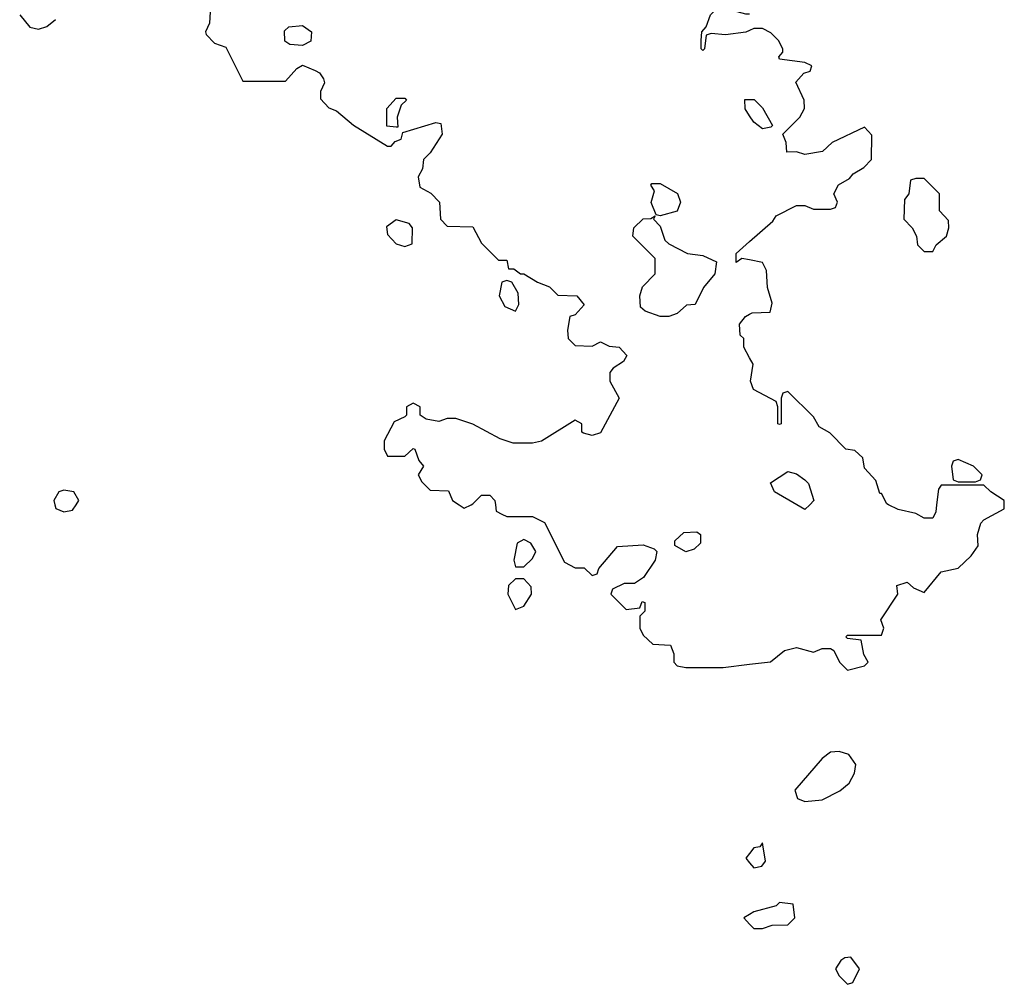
# Model space of a CAD drawing. Header units: inches. Extents: x 2701622 to 2964296, y 496201 to 720542.
# Tile 8 of 256: x 2738286 to 2740598, y 638874 to 641139. Entities that reach past the tile are written whole.
import ezdxf

# ---------------------------------------------------------------- set-up
doc = ezdxf.new("R2010")
doc.units = ezdxf.units.IN
doc.header["$MEASUREMENT"] = 0
for name, color, linetype in [('C7633', 7, 'Continuous'), ('C7634', 7, 'Continuous'), ('C7643', 7, 'Continuous'), ('C7644', 7, 'Continuous')]:
    doc.layers.add(name, color=color, linetype=linetype)

msp = doc.modelspace()

# ---------------------------------------------------------------- linework, layer by layer
at = {"layer": 'C7633', "color": 4, "elevation": 4}
for points in [[(2738368.6, 640000), (2738371, 639991), (2738390, 639982.8), (2738410, 639986.8), (2738418.6, 640000)], [(2739317.6, 640000), (2739330, 639992), (2739346, 640000)], [(2739403.1, 640000), (2739404.7, 639984.7), (2739418, 639978), (2739430, 639972), (2739490, 639972), (2739518, 639958), (2739565.4, 639865.4), (2739590, 639852), (2739611.6, 639851.6), (2739630, 639834), (2739642, 639838), (2739646, 639850), (2739690, 639902), (2739750, 639906), (2739776, 639896), (2739782, 639890), (2739778, 639870), (2739751, 639829), (2739730, 639815.3), (2739705.4, 639814.6), (2739678, 639802), (2739674, 639790), (2739710, 639754), (2739742, 639758), (2739747.3, 639772.7), (2739754, 639770), (2739754, 639750), (2739742, 639738), (2739742, 639710), (2739750, 639694), (2739772.7, 639672.7), (2739814, 639670), (2739822, 639650), (2739822, 639630), (2739830, 639622), (2739850, 639618), (2739938, 639618), (2740000, 639625.3)], [(2740000, 639181.4), (2739991, 639170), (2740000, 639159.3)], [(2740000, 639038.2), (2739986, 639030), (2740000, 639015.2)]]:
    msp.add_lwpolyline(points, dxfattribs=at)
for points in [[(2739470, 639918), (2739454, 639910), (2739446, 639870), (2739450, 639854), (2739470, 639854), (2739490, 639874), (2739498, 639890), (2739486, 639910)], [(2739850, 639889), (2739824, 639904), (2739824.7, 639915.3), (2739845.6, 639934.4), (2739876.3, 639936.3), (2739884.7, 639930), (2739884.7, 639910), (2739870, 639895.3)], [(2739470, 639826), (2739450, 639826), (2739434, 639810), (2739432, 639790), (2739450, 639754), (2739470, 639762), (2739488, 639790), (2739487.3, 639807.3)]]:
    msp.add_lwpolyline(points, close=True, dxfattribs=at)
at = {"layer": 'C7634', "color": 4, "elevation": 4}
for points in [[(2738734, 641170), (2738732, 641130), (2738722, 641110), (2738723.6, 641103.6), (2738743.6, 641083.6), (2738770, 641074), (2738810, 640994), (2738910, 640994), (2738936.4, 641023.6), (2738950, 641032), (2738979.6, 641019.6), (2738990, 641014), (2738999.6, 640999.6), (2739002, 640990), (2738992, 640970), (2738992.7, 640952.7), (2739011.6, 640931.6), (2739030, 640924.7), (2739070, 640891.3), (2739150, 640842), (2739158, 640842), (2739167.3, 640852.7), (2739182, 640858), (2739186, 640874), (2739263.1, 640896.9), (2739274.8, 640894.8), (2739278, 640870), (2739250, 640826), (2739234, 640810), (2739231.6, 640788.4), (2739222, 640770), (2739225.4, 640745.4), (2739251.1, 640731.1), (2739272, 640710), (2739274, 640670), (2739290, 640654), (2739350, 640652), (2739370, 640614), (2739410, 640574), (2739430, 640574), (2739434, 640554), (2739446, 640554), (2739462, 640542), (2739470, 640542), (2739502, 640522), (2739530, 640511.3), (2739550, 640492), (2739594, 640490), (2739611.1, 640468.9), (2739590, 640446), (2739578, 640442), (2739572, 640410), (2739574, 640390), (2739590, 640374), (2739630, 640372), (2739650, 640382), (2739670, 640372), (2739694, 640370), (2739712, 640350), (2739703.6, 640336.4), (2739679.6, 640320.4), (2739672, 640310), (2739672, 640290), (2739694, 640250), (2739650, 640169), (2739630, 640162), (2739610, 640168), (2739606, 640170), (2739606, 640190), (2739590, 640198), (2739511.3, 640148.7), (2739490, 640144), (2739444.7, 640144.7), (2739414.6, 640154.6), (2739350, 640188.7), (2739310, 640202), (2739290, 640202), (2739270, 640195.3), (2739240.4, 640200.4), (2739226, 640210), (2739226, 640230), (2739210, 640238), (2739194, 640230), (2739194, 640210), (2739190, 640206), (2739165.4, 640194.6), (2739142, 640150), (2739142, 640130), (2739150, 640114), (2739190, 640114), (2739210, 640132), (2739214, 640130), (2739223.6, 640103.6), (2739234, 640090), (2739222, 640070), (2739230, 640054), (2739250, 640034), (2739292.7, 640032.7), (2739302, 640010), (2739317.6, 640000)], [(2740000, 641113.3), (2739990.9, 641109.1), (2739943.1, 641103.1), (2739910, 641106), (2739898, 641102), (2739894, 641070), (2739890, 641066), (2739886, 641070), (2739886, 641090), (2739888, 641110), (2739898, 641122), (2739908, 641150), (2739929.1, 641170.9), (2739950, 641178), (2739970, 641158), (2739990, 641152), (2740000, 641152.4)], [(2738286, 641150), (2738310, 641121), (2738330, 641116), (2738350, 641122.8), (2738370, 641138.8)], [(2740000, 640913.1), (2739989.3, 640929.3), (2739989, 640951), (2740000, 640951)], [(2740000, 640574.5), (2739982, 640578), (2739968.4, 640568.4), (2739968, 640590), (2740000, 640617.9)], [(2740000, 640344.5), (2739986, 640370), (2739986, 640390), (2739978, 640398), (2739976.4, 640423.6), (2739990, 640442), (2740000, 640447)], [(2738418.6, 640000), (2738425.2, 640010), (2738413.2, 640030), (2738390, 640034), (2738378, 640030), (2738366, 640010), (2738368.6, 640000)], [(2739346, 640000), (2739350, 640002), (2739370, 640022), (2739390, 640022), (2739402, 640010), (2739403.1, 640000)]]:
    msp.add_lwpolyline(points, dxfattribs=at)
for points in [[(2738950, 641078), (2738920.4, 641080.4), (2738908.4, 641088.4), (2738908, 641112), (2738918, 641122), (2738950, 641124.7), (2738971.3, 641110), (2738970, 641088)], [(2739170, 640886), (2739148.4, 640888.4), (2739148, 640930), (2739170, 640954), (2739190, 640954), (2739194, 640950), (2739182, 640938), (2739172, 640910), (2739174, 640886)], [(2739790, 640678), (2739780.4, 640680.4), (2739769, 640709), (2739776.4, 640736.4), (2739768, 640750), (2739770, 640754), (2739790, 640754), (2739830.8, 640730.8), (2739838, 640710), (2739830, 640688.7)], [(2739170, 640668.7), (2739147.5, 640652.5), (2739150, 640634), (2739170, 640612), (2739190, 640606), (2739207.3, 640612.7), (2739208.7, 640650), (2739200.4, 640660.4)], [(2739790, 640442), (2739754.6, 640454.6), (2739744, 640464), (2739742, 640490), (2739748.4, 640511.6), (2739778, 640542), (2739778, 640578), (2739726, 640630), (2739728, 640650), (2739750, 640671.3), (2739768, 640672), (2739778, 640678), (2739774, 640670), (2739790, 640654), (2739801, 640621), (2739810, 640612), (2739854, 640590), (2739890, 640584.7), (2739922, 640570), (2739918, 640542), (2739892, 640510), (2739872, 640470), (2739852, 640468), (2739830, 640448.7), (2739810, 640442)], [(2739430, 640526), (2739418, 640522), (2739412, 640490), (2739425.4, 640465.4), (2739450, 640454), (2739458, 640470), (2739456.4, 640496.4), (2739442, 640522)]]:
    msp.add_lwpolyline(points, close=True, dxfattribs=at)
at = {"layer": 'C7643', "color": 4, "elevation": 4}
for points in [[(2740000, 639625.3), (2740048.9, 639631.1), (2740082, 639658), (2740110, 639664.7), (2740150, 639654), (2740170, 639662), (2740190, 639662), (2740198, 639658), (2740211.3, 639630), (2740230, 639611.3), (2740270, 639622), (2740278, 639630), (2740268.4, 639648.4), (2740262, 639682), (2740230, 639686), (2740226, 639690), (2740230, 639694), (2740310, 639694), (2740315.3, 639710), (2740308, 639730), (2740348, 639790), (2740346, 639810), (2740370, 639818), (2740384.7, 639804.7), (2740410, 639794), (2740450, 639842), (2740490, 639851.3), (2740520.2, 639879.8), (2740536.4, 639903.6), (2740535.3, 639930), (2740543.2, 639956.8), (2740550, 639964.7), (2740598, 639990), (2740598, 640000)], [(2740141, 640000), (2740130, 639989), (2740110.7, 640000)], [(2740439, 640000), (2740436.9, 639983.1), (2740430, 639968), (2740410, 639968.7), (2740390, 639979), (2740348.7, 639988.7), (2740326, 640000)], [(2740000, 639159.3), (2740010, 639147.3), (2740028.9, 639151.1), (2740037.2, 639162.8), (2740030, 639206), (2740023.6, 639196.4), (2740010, 639194), (2740000, 639181.4)], [(2740000, 639015.2), (2740010, 639004.7), (2740030, 639004.7), (2740052.7, 639012.7), (2740090, 639014), (2740106, 639030), (2740102, 639062), (2740070, 639066), (2740062, 639058), (2740010, 639044), (2740000, 639038.2)]]:
    msp.add_lwpolyline(points, dxfattribs=at)
for points in [[(2740210, 639420.9), (2740190, 639419), (2740170, 639404), (2740106, 639330), (2740112, 639310), (2740130, 639302.8), (2740170, 639306.8), (2740212, 639328), (2740233.8, 639346.2), (2740246, 639370), (2740249.3, 639390), (2740233.3, 639413.3)], [(2740238, 638938), (2740223.6, 638936.4), (2740214, 638930), (2740202, 638910), (2740210, 638894), (2740230, 638874), (2740242, 638878), (2740258, 638910)]]:
    msp.add_lwpolyline(points, close=True, dxfattribs=at)
at = {"layer": 'C7644', "color": 4, "elevation": 4}
for points in [[(2740000, 640617.9), (2740054.6, 640665.4), (2740062, 640678), (2740110, 640702), (2740130, 640702), (2740150, 640694), (2740190, 640694), (2740202, 640698), (2740206, 640710), (2740198, 640730), (2740208.9, 640751.1), (2740234.6, 640765.4), (2740243.1, 640776.9), (2740268.4, 640791.6), (2740286, 640810), (2740287.3, 640867.3), (2740270, 640886), (2740194, 640850), (2740171.1, 640828.9), (2740130, 640822), (2740110, 640828), (2740087.3, 640827.3), (2740086, 640850), (2740078, 640870), (2740118, 640910), (2740128.7, 640930), (2740128, 640950), (2740108.4, 640991.6), (2740127.3, 641012.7), (2740142, 641018), (2740146, 641030), (2740130, 641038), (2740070, 641046), (2740068.4, 641051.6), (2740078, 641062), (2740078, 641070), (2740068, 641090), (2740050, 641108), (2740030, 641118), (2740010, 641118), (2740000, 641113.3)], [(2740000, 640951), (2740011, 640951), (2740030, 640932), (2740054, 640890), (2740050, 640886), (2740030, 640882), (2740010, 640898), (2740000, 640913.1)], [(2740000, 640447), (2740006, 640450), (2740048, 640452), (2740052.9, 640472.9), (2740042, 640510), (2740039.3, 640550), (2740030, 640568.7), (2740000, 640574.5)], [(2740326, 640000), (2740322, 640002), (2740310, 640026), (2740306, 640026), (2740296.4, 640056.4), (2740270, 640086), (2740266, 640110), (2740247.3, 640127.3), (2740226, 640130), (2740188.4, 640168.4), (2740163.1, 640183.1), (2740150, 640206), (2740090, 640266), (2740078, 640262), (2740074, 640250), (2740074, 640190), (2740070, 640188), (2740066, 640190), (2740066, 640230), (2740062, 640242), (2740008.7, 640270), (2740002, 640290), (2740008, 640330), (2740000, 640344.5)], [(2740110.7, 640000), (2740058, 640030), (2740048.9, 640051.1), (2740090, 640078), (2740110, 640072), (2740130, 640058), (2740138, 640050), (2740151, 640010), (2740141, 640000)], [(2740598, 640000), (2740598, 640010), (2740566, 640030), (2740550, 640046), (2740450, 640046), (2740443.6, 640036.4), (2740439, 640000)]]:
    msp.add_lwpolyline(points, dxfattribs=at)
for points in [[(2740410, 640766), (2740390, 640766), (2740378, 640762), (2740374, 640730), (2740363.6, 640716.4), (2740362, 640670), (2740382, 640650), (2740392, 640630), (2740394, 640610), (2740410, 640594), (2740430, 640594), (2740438, 640610), (2740462, 640630), (2740468, 640650), (2740467.3, 640667.3), (2740446, 640690), (2740446, 640730)], [(2740490, 640106), (2740478, 640102), (2740474, 640090), (2740478, 640058), (2740490, 640054), (2740530, 640054), (2740542, 640058), (2740546, 640070), (2740526, 640090)]]:
    msp.add_lwpolyline(points, close=True, dxfattribs=at)

doc.saveas('drawing.dxf')
